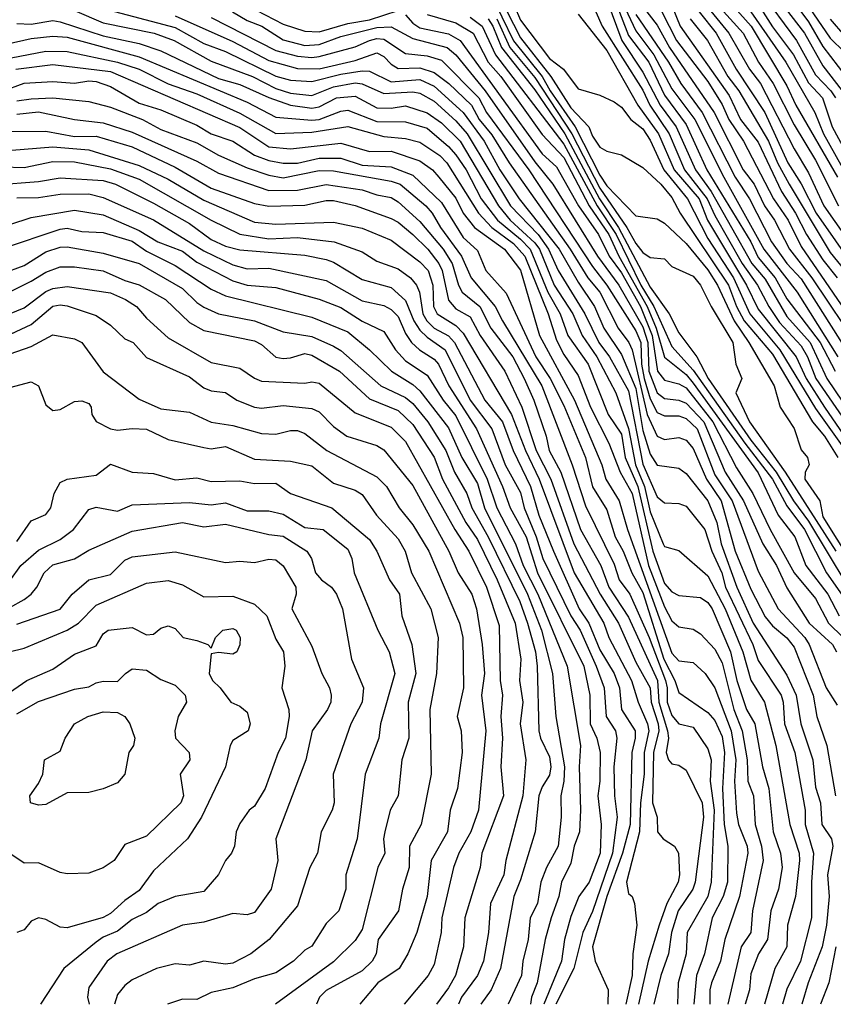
# Model space of a CAD drawing. Header units: metres. Extents: x -51132 to -49532, y -231222 to -229437.
# Tile 19 of 256: x -50827 to -50770, y -231222 to -231153. Entities that reach past the tile are written whole.
import ezdxf

# ---------------------------------------------------------------- set-up
doc = ezdxf.new("R2010")
doc.units = ezdxf.units.M
for name, color, linetype in [('CONTOUR_HALF', 8, 'Continuous'), ('CONTOUR_INDEX', 1, 'Continuous'), ('CONTOUR_INTER', 3, 'Continuous')]:
    doc.layers.add(name, color=color, linetype=linetype)

msp = doc.modelspace()

# ---------------------------------------------------------------- linework, layer by layer
at = {"layer": 'CONTOUR_HALF'}
for points, elevation in [([(-50794.996, -231149.759), (-50792.58, -231154.784), (-50790.576, -231157.259), (-50790.026, -231158.259), (-50788.291, -231160.759), (-50786.58, -231164.116), (-50786.08, -231164.874), (-50784.08, -231166.951), (-50782.58, -231167.168), (-50782.08, -231167.46), (-50780.58, -231168.872), (-50779.08, -231170.707), (-50778.387, -231171.759), (-50777.236, -231174.259), (-50776.213, -231175.759), (-50774.46, -231178.759), (-50774.036, -231180.259), (-50773.08, -231181.728), (-50772.58, -231183.219), (-50772.137, -231183.759), (-50772.034, -231184.259), (-50772.311, -231184.759), (-50772.335, -231185.259), (-50771.289, -231186.759), (-50771.08, -231187.879), (-50766.456, -231195.259)], 37.5), ([(-50793.418, -231150.259), (-50792.08, -231153.361), (-50790.08, -231156.017), (-50789.107, -231156.759), (-50788.08, -231158.114), (-50786.58, -231158.572), (-50785.58, -231159.023), (-50785.08, -231159.392), (-50784.421, -231160.259), (-50783.58, -231160.895), (-50783.08, -231161.683), (-50782.127, -231163.759), (-50780.493, -231165.759), (-50779.08, -231168.525), (-50777.29, -231171.259), (-50776.141, -231173.759), (-50774.06, -231176.259), (-50771.58, -231180.346), (-50769.505, -231183.259)], 36.5), ([(-50777.08, -231149.861), (-50774.58, -231153.821), (-50773.106, -231155.759), (-50772.08, -231157.695), (-50771.104, -231158.759), (-50770.427, -231160.759), (-50768.818, -231163.759)], 28.5), ([(-50775.036, -231150.759), (-50772.348, -231154.259), (-50771.08, -231156.518), (-50769.738, -231158.259)], 27.5), ([(-50773.189, -231150.759), (-50770.58, -231154.593), (-50769.58, -231155.583)], 26.5), ([(-50785.592, -231151.759), (-50784.58, -231154.404), (-50783.179, -231156.259), (-50782.08, -231158.564), (-50780.58, -231160.601), (-50779.13, -231163.759), (-50776.092, -231168.759), (-50775.58, -231169.839), (-50774.401, -231171.259), (-50773.58, -231172.712), (-50771.273, -231175.759), (-50770.227, -231177.759)], 34.5), ([(-50777.849, -231151.759), (-50776.049, -231153.759), (-50773.58, -231157.919), (-50772.949, -231159.259), (-50770.071, -231164.259)], 29.5), ([(-50779.08, -231152.459), (-50777.615, -231154.259), (-50776.166, -231156.759), (-50775.419, -231157.759), (-50773.08, -231162.296), (-50772.08, -231163.957), (-50771.003, -231166.259), (-50766.58, -231172.551)], 30.5), ([(-50823.08, -231152.681), (-50821.08, -231153.535), (-50817.547, -231154.259), (-50816.161, -231154.759), (-50813.58, -231156.205), (-50810.704, -231157.259), (-50809.08, -231158.106), (-50808.08, -231158.431), (-50806.58, -231158.577), (-50805.08, -231157.979), (-50803.58, -231157.701), (-50803.08, -231157.778), (-50801.58, -231158.443), (-50799.58, -231158.333), (-50799.08, -231158.424), (-50798.08, -231158.969), (-50796.58, -231160.35), (-50795.783, -231161.259), (-50792.771, -231166.259), (-50790.859, -231168.259), (-50790.132, -231169.259), (-50789.479, -231170.759), (-50787.626, -231173.759), (-50786.654, -231175.759), (-50785.914, -231176.759), (-50784.58, -231179.115), (-50783.58, -231184.218), (-50782.58, -231186.487), (-50782.08, -231186.896), (-50781.08, -231186.938), (-50780.58, -231187.142), (-50779.269, -231188.759), (-50778.784, -231190.259), (-50778.092, -231191.759), (-50777.85, -231192.759), (-50775.952, -231196.759), (-50775.58, -231197.868), (-50773.963, -231200.259), (-50773.828, -231200.759), (-50773.751, -231202.259), (-50773.015, -231204.259), (-50772.296, -231208.259), (-50772.316, -231209.259), (-50771.717, -231211.259), (-50771.871, -231213.259), (-50771.877, -231215.759), (-50772.641, -231218.759), (-50773.58, -231220.699), (-50773.876, -231221.759)], 42.5), ([(-50816.08, -231153.042), (-50812.08, -231154.844), (-50809.58, -231156.142), (-50807.58, -231156.708), (-50806.08, -231156.735), (-50803.58, -231156.154), (-50802.08, -231155.627), (-50801.58, -231155.882), (-50801.08, -231156.417), (-50800.58, -231156.699), (-50799.08, -231156.664), (-50798.08, -231156.992), (-50797.061, -231157.759), (-50795.482, -231159.259), (-50794.958, -231160.259), (-50794.08, -231161.316), (-50792.869, -231163.259), (-50788.639, -231169.259), (-50787.401, -231171.259), (-50786.58, -231172.264), (-50785.31, -231174.759), (-50784.564, -231175.759), (-50784.331, -231176.259), (-50783.276, -231180.759), (-50782.593, -231182.259), (-50782.08, -231182.496), (-50781.08, -231182.368), (-50780.58, -231182.551), (-50780.08, -231183.119), (-50779.174, -231185.259), (-50778.155, -231186.759), (-50777.182, -231190.259), (-50776.08, -231192.913), (-50775.08, -231194.822), (-50774.58, -231195.441), (-50773.58, -231196.276), (-50773.08, -231196.927), (-50771.754, -231200.259), (-50771.485, -231201.759), (-50770.803, -231203.759), (-50770.209, -231207.259)], 41.5), ([(-50812.106, -231152.759), (-50811.08, -231153.368), (-50810.067, -231153.759), (-50808.58, -231154.721), (-50807.08, -231155.112), (-50806.08, -231155.039), (-50804.58, -231154.481), (-50802.08, -231153.867), (-50801.08, -231153.819), (-50799.58, -231154.625), (-50797.183, -231155.259), (-50796.587, -231155.759), (-50794.542, -231158.259), (-50791.08, -231163.207), (-50789.84, -231164.759), (-50786.738, -231169.759), (-50785.266, -231171.759), (-50783.58, -231174.67), (-50783.239, -231175.759), (-50783.17, -231177.759), (-50782.58, -231179.243), (-50782.08, -231179.651), (-50781.08, -231179.774), (-50780.58, -231179.97), (-50779.353, -231181.259), (-50777.858, -231184.759), (-50776.587, -231186.759), (-50775.242, -231189.759), (-50774.29, -231191.259), (-50773.58, -231192.819), (-50772.02, -231195.259), (-50770.407, -231196.759), (-50770.128, -231197.259)], 40.5), ([(-50798.58, -231152.947), (-50796.58, -231153.541), (-50795.372, -231154.259), (-50794.329, -231156.259), (-50793.462, -231157.259), (-50790.58, -231161.288), (-50789.08, -231162.9), (-50787.318, -231166.259), (-50785.953, -231168.259), (-50785.264, -231169.759), (-50783.288, -231173.259), (-50782.671, -231174.759), (-50782.08, -231176.77), (-50780.58, -231177.982), (-50780.08, -231178.579), (-50775.58, -231184.806), (-50774.191, -231187.759), (-50773.025, -231189.259), (-50772.26, -231191.259), (-50770.742, -231193.259), (-50769.943, -231194.759)], 39.5), ([(-50786.863, -231152.759), (-50786.402, -231153.759), (-50783.58, -231158.222), (-50783.097, -231159.259), (-50781.746, -231161.259), (-50780.702, -231163.759), (-50779.111, -231165.759), (-50778.58, -231166.937), (-50776.674, -231170.259), (-50775.61, -231171.759), (-50774.825, -231173.259), (-50774.08, -231174.354), (-50772.58, -231175.976), (-50772.14, -231176.759), (-50771.566, -231178.259), (-50766.046, -231186.259)], 35.5), ([(-50784.08, -231152.949), (-50781.801, -231156.259), (-50780.95, -231157.759), (-50779.471, -231159.759), (-50777.17, -231164.259), (-50776.17, -231165.759), (-50774.652, -231168.759), (-50773.574, -231170.259), (-50772.58, -231171.334), (-50769.457, -231176.259)], 33.5), ([(-50782.259, -231152.759), (-50781.25, -231154.759), (-50779.08, -231157.61), (-50778.08, -231159.205), (-50777.6, -231160.259), (-50776.593, -231161.759), (-50774.514, -231165.759), (-50773.49, -231167.259), (-50772.58, -231169.081), (-50768.704, -231174.759)], 32.5), ([(-50794.339, -231153.259), (-50794.008, -231153.759), (-50793.396, -231155.259), (-50791.08, -231158.192), (-50789.006, -231161.259), (-50786.594, -231165.759), (-50785.273, -231167.759), (-50783.08, -231171.904), (-50781.75, -231173.759), (-50781.08, -231175.074), (-50779.845, -231176.759), (-50779.056, -231178.259), (-50776.08, -231182.535), (-50774.322, -231184.759), (-50773.113, -231186.759), (-50772.08, -231188.176), (-50768.121, -231194.759)], 38.5), ([(-50780.302, -231153.259), (-50779.097, -231154.759), (-50777.677, -231157.259), (-50776.927, -231158.259), (-50774.854, -231161.759), (-50774.232, -231163.259), (-50773.415, -231164.759), (-50770.58, -231169.492), (-50769.558, -231170.759)], 31.5), ([(-50829.08, -231155.3), (-50826.08, -231154.618), (-50824.58, -231154.454), (-50823.58, -231154.54), (-50818.58, -231155.906), (-50811.08, -231159.046), (-50809.08, -231160.088), (-50806.58, -231160.306), (-50806.08, -231160.258), (-50804.58, -231159.667), (-50804.08, -231159.614), (-50802.08, -231160.388), (-50800.08, -231160.412), (-50798.58, -231160.865), (-50797.08, -231162.138), (-50796.58, -231162.721), (-50795.866, -231163.759), (-50794.814, -231165.759), (-50793.684, -231167.259), (-50792.08, -231168.562), (-50791.427, -231169.259), (-50790.199, -231172.259), (-50789.331, -231173.759), (-50788.801, -231175.259), (-50787.392, -231177.259), (-50785.995, -231180.759), (-50785.08, -231182.118), (-50784.804, -231183.759), (-50783.93, -231185.759), (-50782.884, -231190.259), (-50782.08, -231192.514), (-50781.58, -231193.086), (-50781.08, -231193.335), (-50779.58, -231193.486), (-50779.08, -231193.837), (-50778.775, -231194.259), (-50777.496, -231197.259), (-50777.044, -231199.259), (-50776.392, -231201.259), (-50775.797, -231202.259), (-50775.267, -231205.259), (-50774.841, -231206.759), (-50774.54, -231209.759), (-50774.021, -231211.259), (-50773.915, -231212.259), (-50774.171, -231213.759), (-50774.694, -231215.259), (-50774.916, -231217.259), (-50775.541, -231218.259), (-50776.08, -231219.646), (-50776.165, -231220.759), (-50776.47, -231221.759)], 43.5), ([(-50827.165, -231156.759), (-50824.58, -231156.433), (-50820.58, -231156.908), (-50811.58, -231160.818), (-50809.58, -231162.148), (-50808.08, -231162.296), (-50804.58, -231161.91), (-50802.58, -231162.485), (-50801.08, -231162.46), (-50799.08, -231163.135), (-50798.207, -231163.759), (-50797.77, -231164.259), (-50796.58, -231165.724), (-50796.073, -231166.759), (-50795.291, -231167.759), (-50793.21, -231169.259), (-50792.08, -231170.719), (-50790.757, -231175.259), (-50788.326, -231179.759), (-50786.434, -231184.259), (-50786.158, -231185.259), (-50785.236, -231186.759), (-50784.643, -231188.759), (-50781.58, -231197.345), (-50781.08, -231197.873), (-50780.08, -231198.007), (-50779.254, -231198.759), (-50778.58, -231199.769), (-50777.441, -231202.759), (-50777.136, -231204.759), (-50777.209, -231206.259), (-50777.08, -231208.475), (-50776.934, -231209.259), (-50776.338, -231210.759), (-50776.302, -231211.259), (-50776.872, -231214.259), (-50777.882, -231217.259), (-50778.195, -231218.759), (-50778.82, -231220.259), (-50778.941, -231220.759), (-50778.931, -231221.759)], 44.5), ([(-50827.08, -231158.954), (-50826.08, -231158.821), (-50824.58, -231158.755), (-50822.08, -231159), (-50820.58, -231159.397), (-50818.364, -231160.259), (-50817.08, -231160.952), (-50814.58, -231161.877), (-50813.08, -231162.726), (-50811.08, -231163.611), (-50809.58, -231164.135), (-50808.58, -231164.304), (-50806.08, -231163.802), (-50805.08, -231163.82), (-50801.08, -231164.544), (-50800.44, -231164.759), (-50798.654, -231166.259), (-50798.22, -231166.759), (-50797.647, -231167.759), (-50796.184, -231169.759), (-50795.504, -231171.259), (-50793.841, -231173.259), (-50793.348, -231174.259), (-50790.611, -231178.759), (-50788.491, -231184.259), (-50787.58, -231187.104), (-50785.58, -231191.175), (-50785.237, -231192.259), (-50784.487, -231193.259), (-50783.136, -231196.259), (-50782.018, -231199.259), (-50781.895, -231199.759), (-50781.905, -231200.759), (-50781.58, -231201.678), (-50781.08, -231202.273), (-50780.08, -231202.489), (-50779.08, -231203.995), (-50778.829, -231204.759), (-50778.899, -231206.259), (-50778.631, -231208.259), (-50778.84, -231213.259), (-50779.059, -231214.259), (-50780.498, -231216.759), (-50780.577, -231218.259), (-50781.143, -231220.259), (-50781.178, -231221.759)], 45.5), ([(-50827.58, -231161.094), (-50825.08, -231161.075), (-50823.08, -231161.44), (-50821.58, -231161.42), (-50819.08, -231162.164), (-50816.08, -231163.572), (-50813.58, -231165.02), (-50810.58, -231166.096), (-50809.58, -231166.27), (-50807.08, -231166.21), (-50805.58, -231165.886), (-50805.08, -231165.891), (-50803.58, -231166.238), (-50801.08, -231167.139), (-50800.58, -231167.397), (-50799.58, -231168.247), (-50798.518, -231169.259), (-50797.756, -231170.259), (-50797.522, -231170.759), (-50797.08, -231172.808), (-50796.58, -231173.425), (-50795.58, -231173.979), (-50794.891, -231175.259), (-50793.172, -231177.759), (-50791.998, -231180.259), (-50791.004, -231183.259), (-50789.969, -231185.259), (-50788.375, -231189.759), (-50786.546, -231193.259), (-50785.285, -231195.259), (-50784.08, -231197.971), (-50783.077, -231199.759), (-50783.006, -231200.759), (-50782.525, -231202.259), (-50782.48, -231202.759), (-50782.857, -231204.259), (-50782.922, -231207.759), (-50782.595, -231208.759), (-50782.574, -231209.759), (-50782.181, -231210.259), (-50781.395, -231210.759), (-50781.107, -231211.259), (-50781.03, -231212.759), (-50781.139, -231213.259), (-50781.929, -231214.759), (-50782.446, -231216.259), (-50783.222, -231218.759), (-50783.893, -231221.759)], 46.5), ([(-50828.08, -231163.547), (-50826.58, -231163.59), (-50824.58, -231163.175), (-50823.08, -231163.188), (-50820.58, -231163.693), (-50818.58, -231164.394), (-50813.58, -231167.248), (-50811.58, -231168.236), (-50809.58, -231168.547), (-50807.58, -231168.454), (-50805.034, -231168.759), (-50803.08, -231169.462), (-50802.08, -231170.109), (-50800.58, -231170.629), (-50799.742, -231171.259), (-50799.316, -231171.759), (-50799.114, -231172.259), (-50798.874, -231173.759), (-50798.606, -231174.259), (-50798.08, -231174.758), (-50797.08, -231175.299), (-50796.684, -231175.759), (-50794.555, -231179.759), (-50793.336, -231181.259), (-50792.595, -231183.259), (-50791.396, -231185.759), (-50790.819, -231187.759), (-50789.803, -231190.259), (-50788.01, -231194.259), (-50787.344, -231195.259), (-50786.58, -231197.122), (-50785.58, -231198.76), (-50785.206, -231199.759), (-50785.068, -231201.259), (-50784.123, -231202.759), (-50784.112, -231203.259), (-50784.362, -231204.259), (-50784.474, -231209.259), (-50785.006, -231211.259), (-50786.098, -231214.259), (-50787.083, -231217.759), (-50786.891, -231218.759), (-50786, -231220.759), (-50786.026, -231221.759)], 47.5), ([(-50827.08, -231165.693), (-50825.58, -231165.665), (-50824.08, -231165.454), (-50822.08, -231165.421), (-50821.08, -231165.672), (-50817.58, -231167.22), (-50814.08, -231169.387), (-50812.08, -231170.356), (-50811.08, -231170.637), (-50809.58, -231170.586), (-50805.58, -231171.443), (-50803.08, -231172.851), (-50801.58, -231173.192), (-50801.08, -231173.457), (-50800.58, -231173.957), (-50800.08, -231175.127), (-50799.654, -231175.759), (-50799.115, -231176.259), (-50798.08, -231176.914), (-50797.796, -231177.259), (-50797.074, -231178.759), (-50795.155, -231181.759), (-50793.349, -231185.759), (-50792.796, -231187.259), (-50791.701, -231189.259), (-50790.91, -231191.759), (-50787.681, -231198.259), (-50787.27, -231200.259), (-50787.24, -231202.259), (-50786.777, -231203.259), (-50786.558, -231204.259), (-50786.572, -231206.259), (-50786.707, -231207.259), (-50786.478, -231209.259), (-50786.559, -231211.259), (-50787.316, -231213.259), (-50788.042, -231214.259), (-50788.58, -231215.655), (-50789.038, -231217.259), (-50789.245, -231218.759), (-50790.461, -231221.759)], 48.5), ([(-50828.08, -231169.227), (-50824.08, -231167.869), (-50823.58, -231167.81), (-50822.58, -231168.033), (-50821.08, -231168.107), (-50819.08, -231168.719), (-50818.08, -231169.402), (-50816.08, -231170.394), (-50813.58, -231172.043), (-50812.58, -231172.522), (-50806.58, -231174), (-50804.08, -231175.01), (-50802.571, -231176.259), (-50801.056, -231177.759), (-50799.58, -231178.677), (-50799.08, -231179.125), (-50797.08, -231181.695), (-50796.155, -231183.759), (-50795.08, -231185.547), (-50794.584, -231187.259), (-50791.6, -231193.259), (-50790.618, -231195.759), (-50789.86, -231198.759), (-50789.634, -231201.759), (-50789.029, -231205.259), (-50789.074, -231206.259), (-50789.294, -231207.259), (-50789.26, -231208.759), (-50789.464, -231210.759), (-50790.287, -231212.259), (-50790.685, -231213.259), (-50790.915, -231214.759), (-50791.407, -231215.759), (-50791.552, -231217.259), (-50791.917, -231218.759), (-50792.023, -231219.759), (-50792.936, -231221.759)], 49.5), ([(-50828.08, -231172.488), (-50826.08, -231171.503), (-50825.08, -231170.864), (-50824.08, -231170.492), (-50823.08, -231170.507), (-50821.08, -231170.77), (-50819.58, -231171.448), (-50818.58, -231171.744), (-50816.755, -231172.759), (-50815.08, -231174.357), (-50814.08, -231174.927), (-50810.58, -231175.645), (-50810.08, -231175.896), (-50809.08, -231176.772), (-50808.58, -231176.877), (-50808.08, -231176.815), (-50807.08, -231176.518), (-50806.58, -231176.646), (-50804.655, -231177.759), (-50802.58, -231179.673), (-50800.58, -231180.472), (-50799.58, -231181.458), (-50798.08, -231183.722), (-50797.497, -231185.259), (-50795.885, -231188.259), (-50795.08, -231189.461), (-50793.704, -231192.259), (-50792.452, -231195.259), (-50792.057, -231197.759), (-50792.156, -231199.259), (-50791.928, -231200.759), (-50792.121, -231202.259), (-50791.717, -231204.759), (-50791.929, -231207.259), (-50793.112, -231211.759), (-50793.239, -231212.759), (-50794.175, -231214.759), (-50794.318, -231216.759), (-50794.653, -231218.759), (-50795.08, -231219.767), (-50796.176, -231221.259), (-50796.404, -231221.759)], 50.5), ([(-50828.58, -231175.658), (-50826.08, -231174.505), (-50824.58, -231173.233), (-50824.08, -231173.136), (-50823.58, -231173.208), (-50821.58, -231173.869), (-50820.58, -231174.546), (-50819.58, -231175.51), (-50819.009, -231175.759), (-50818.08, -231176.802), (-50815.08, -231178.142), (-50814.08, -231178.896), (-50813.58, -231179.111), (-50812.58, -231179.221), (-50811.8, -231179.759), (-50810.58, -231180.257), (-50810.08, -231180.318), (-50808.58, -231180.145), (-50806.58, -231180.346), (-50806.08, -231180.571), (-50805.08, -231181.605), (-50804.165, -231182.259), (-50802.08, -231182.915), (-50801.58, -231183.228), (-50799.58, -231185.688), (-50797.063, -231190.259), (-50796.427, -231191.759), (-50795.475, -231193.259), (-50795.154, -231194.259), (-50794.756, -231196.759), (-50794.587, -231198.759), (-50794.792, -231200.259), (-50794.501, -231202.759), (-50795.015, -231208.259), (-50795.538, -231209.759), (-50796.368, -231211.259), (-50796.735, -231212.259), (-50797.553, -231215.759), (-50797.603, -231216.759), (-50798.08, -231218.995), (-50798.504, -231219.759), (-50800.177, -231221.759)], 51.5), ([(-50827.58, -231178.877), (-50826.08, -231178.483), (-50825.586, -231178.759), (-50825.08, -231180.08), (-50824.58, -231180.478), (-50824.08, -231180.421), (-50823.08, -231179.863), (-50822.58, -231179.813), (-50822.08, -231180.003), (-50821.918, -231180.259), (-50821.879, -231180.759), (-50821.58, -231181.252), (-50820.58, -231181.752), (-50820.08, -231181.86), (-50819.08, -231181.731), (-50818.08, -231181.789), (-50816.58, -231182.496), (-50814.08, -231183.064), (-50813.58, -231183.149), (-50812.58, -231182.993), (-50810.58, -231183.865), (-50808.08, -231184.013), (-50806.58, -231184.333), (-50805.08, -231185.537), (-50803.58, -231186.013), (-50803.08, -231186.331), (-50802.102, -231187.759), (-50800.58, -231189.414), (-50800.108, -231190.259), (-50799.671, -231191.759), (-50798.313, -231194.259), (-50797.818, -231196.259), (-50797.927, -231198.759), (-50798.376, -231201.259), (-50798.294, -231205.759), (-50798.983, -231209.259), (-50799.81, -231210.759), (-50799.819, -231212.259), (-50800.29, -231213.759), (-50800.559, -231215.259), (-50801.968, -231217.259), (-50802.124, -231218.259), (-50802.383, -231218.759), (-50803.08, -231219.442), (-50805.58, -231220.801), (-50806.045, -231221.259), (-50806.273, -231221.759)], 52.5), ([(-50827.58, -231192.324), (-50826.818, -231191.259), (-50825.58, -231190.189), (-50824.08, -231189.443), (-50823.145, -231188.759), (-50822.08, -231187.364), (-50821.58, -231187.202), (-50820.08, -231187.487), (-50819.08, -231187.05), (-50815.08, -231186.877), (-50813.58, -231187.033), (-50812.58, -231186.896), (-50811.08, -231187.455), (-50809.58, -231187.453), (-50808.58, -231187.681), (-50807.08, -231188.611), (-50805.798, -231188.759), (-50804.08, -231190.131), (-50803.809, -231190.759), (-50803.655, -231191.759), (-50802.008, -231195.759), (-50801.221, -231197.259), (-50800.827, -231198.759), (-50801.819, -231202.259), (-50801.929, -231203.259), (-50802.877, -231205.759), (-50803.426, -231210.259), (-50804.226, -231212.759), (-50804.229, -231213.759), (-50804.718, -231215.259), (-50805.58, -231216.148), (-50806.58, -231217.726), (-50807.08, -231217.991), (-50807.868, -231218.759), (-50809.08, -231219.574), (-50810.58, -231219.994), (-50812.08, -231220.621), (-50813.58, -231220.929), (-50814.58, -231221.418), (-50815.58, -231221.408), (-50816.612, -231221.759)], 53.5), ([(-50827.08, -231195.337), (-50824.08, -231194.29), (-50823.249, -231193.259), (-50822.08, -231192.26), (-50820.58, -231191.876), (-50819.58, -231190.887), (-50819.08, -231190.647), (-50816.08, -231190.311), (-50812.58, -231191.052), (-50811.58, -231190.954), (-50810.58, -231191.039), (-50809.58, -231190.827), (-50809.08, -231190.86), (-50808.58, -231191.275), (-50807.706, -231192.759), (-50807.676, -231193.259), (-50807.969, -231194.259), (-50806.58, -231196.868), (-50805.886, -231198.759), (-50805.348, -231199.759), (-50805.242, -231200.259), (-50805.271, -231200.759), (-50805.493, -231201.259), (-50806.563, -231202.759), (-50807.005, -231204.759), (-50809.078, -231210.259), (-50808.953, -231211.759), (-50809.415, -231213.759), (-50810.58, -231215.369), (-50811.08, -231215.542), (-50812.08, -231215.45), (-50814.08, -231216.045), (-50815.58, -231216.251), (-50820.138, -231218.259), (-50820.816, -231218.759), (-50822.08, -231220.591), (-50822.165, -231221.259), (-50822.063, -231221.759)], 54.5), ([(-50820.732, -231195.759), (-50819.08, -231195.565), (-50818.08, -231196.087), (-50817.58, -231196.019), (-50817.08, -231195.61), (-50816.58, -231195.456), (-50816.08, -231195.644), (-50815.528, -231196.259), (-50814.58, -231196.463), (-50813.822, -231196.759), (-50813.58, -231197.003), (-50813.281, -231196.259), (-50812.776, -231195.759), (-50812.08, -231195.626), (-50811.842, -231195.759), (-50811.563, -231196.259), (-50811.58, -231196.78), (-50811.797, -231197.259), (-50812.08, -231197.422), (-50813.08, -231197.314), (-50813.58, -231197.404), (-50813.717, -231198.759), (-50813.493, -231199.259), (-50812.947, -231199.759), (-50812.219, -231200.759), (-50811.58, -231201.029), (-50811.08, -231201.443), (-50810.877, -231202.259), (-50811.006, -231202.759), (-50812.08, -231203.417), (-50812.263, -231203.759), (-50812.596, -231205.259), (-50814.262, -231208.759), (-50815.232, -231210.259), (-50817.58, -231212.482), (-50818.58, -231213.837), (-50819.58, -231214.532), (-50820.58, -231215.456), (-50821.08, -231215.717), (-50823.58, -231216.445), (-50824.08, -231216.402), (-50825.08, -231215.867), (-50825.58, -231215.737), (-50826.08, -231215.983), (-50826.58, -231216.579), (-50827.08, -231216.759)], 55.5), ([(-50830.017, -231201.759), (-50826.387, -231199.259), (-50824.58, -231198.452), (-50823.08, -231197.424), (-50821.58, -231196.849), (-50821.08, -231196.013), (-50820.732, -231195.759)], 55.5), ([(-50822.163, -231201.759), (-50821.08, -231201.424), (-50820.08, -231201.484), (-50819.58, -231201.751), (-50819.23, -231202.259), (-50818.881, -231203.259), (-50818.985, -231203.759), (-50819.302, -231204.259), (-50819.58, -231205.773), (-50820.08, -231206.36), (-50821.08, -231206.774), (-50822.08, -231207.025), (-50823.58, -231207.059), (-50825.08, -231207.871), (-50825.58, -231207.927), (-50826.147, -231207.759), (-50826.192, -231207.259), (-50825.58, -231206.42), (-50825.28, -231205.759), (-50825.161, -231204.759), (-50824.08, -231204.16), (-50823.735, -231203.259), (-50823.08, -231202.273), (-50822.163, -231201.759)], 56.5), ([(-50770.175, -231217.759), (-50770.657, -231220.259), (-50771.25, -231221.759)], 41.5)]:
    msp.add_lwpolyline(points, dxfattribs=dict(at, elevation=elevation))
at = {"layer": 'CONTOUR_INDEX'}
for points, elevation in [([(-50811.08, -231152.324), (-50808.58, -231153.619), (-50807.08, -231154.117), (-50806.08, -231154.158), (-50804.08, -231153.575), (-50802.58, -231153.324), (-50800.58, -231152.689)], 40), ([(-50786.08, -231151.968), (-50785.051, -231154.759), (-50783.58, -231156.961), (-50782.385, -231159.259), (-50781.27, -231160.759), (-50779.933, -231163.759), (-50778.839, -231165.259), (-50776.01, -231170.259), (-50775.08, -231171.343), (-50773.58, -231173.943), (-50771.954, -231175.759), (-50770.807, -231178.259), (-50768.08, -231182.26)], 35), ([(-50778.413, -231152.259), (-50776.617, -231154.259), (-50775.557, -231156.259), (-50774.531, -231157.759), (-50773.08, -231160.618), (-50771.58, -231163.083), (-50769.986, -231166.259)], 30), ([(-50800.08, -231152.973), (-50799.58, -231153.556), (-50799.08, -231153.877), (-50797.08, -231154.292), (-50796.28, -231154.759), (-50790.58, -231162.643), (-50789.58, -231163.542), (-50788.052, -231166.259), (-50786.657, -231168.259), (-50785.928, -231169.759), (-50785.08, -231170.907), (-50783.745, -231173.259), (-50782.928, -231175.259), (-50782.562, -231177.759), (-50782.08, -231178.366), (-50781.08, -231178.629), (-50780.58, -231178.916), (-50778.714, -231181.259), (-50777.08, -231184.466), (-50775.94, -231186.259), (-50774.746, -231188.759), (-50773.063, -231191.759), (-50771.58, -231193.556), (-50770.684, -231195.259), (-50769.67, -231196.259)], 40), ([(-50828.08, -231158.287), (-50826.58, -231157.72), (-50824.58, -231157.621), (-50823.08, -231157.727), (-50822.08, -231157.557), (-50821.58, -231157.613), (-50820.58, -231157.957), (-50818.58, -231159.128), (-50817.08, -231159.586), (-50814.58, -231160.637), (-50813.58, -231161.244), (-50812.08, -231161.772), (-50810.58, -231162.73), (-50809.58, -231163.109), (-50808.58, -231163.292), (-50807.58, -231163.294), (-50806.08, -231162.944), (-50804.58, -231162.947), (-50803.08, -231163.427), (-50801.08, -231163.543), (-50799.58, -231164.132), (-50797.58, -231166.028), (-50796.08, -231168.456), (-50795.08, -231169.369), (-50794.505, -231170.759), (-50793.08, -231172.337), (-50791.027, -231176.759), (-50790.015, -231178.259), (-50789.08, -231180.125), (-50787.562, -231183.759), (-50787.08, -231185.778), (-50786.08, -231187.384), (-50785.52, -231189.259), (-50784.963, -231190.259), (-50784.357, -231191.759), (-50783.58, -231193.125), (-50782.12, -231197.759), (-50781.357, -231199.259), (-50781.08, -231200.092), (-50779.08, -231201.478), (-50778.58, -231202.032), (-50778.08, -231203.142), (-50777.917, -231204.259), (-50778.043, -231206.759), (-50777.932, -231209.259), (-50777.677, -231210.759), (-50777.702, -231213.259), (-50778.004, -231214.259), (-50778.766, -231215.759), (-50779.305, -231218.259), (-50779.848, -231219.759), (-50780.048, -231221.759)], 45), ([(-50828.08, -231170.956), (-50826.58, -231170.41), (-50825.08, -231169.449), (-50824.08, -231169.131), (-50823.58, -231169.11), (-50821.08, -231169.537), (-50818.58, -231170.272), (-50815.58, -231171.998), (-50814.58, -231172.984), (-50814.08, -231173.304), (-50813.08, -231173.758), (-50810.58, -231174.253), (-50808.58, -231175.016), (-50806.58, -231175.342), (-50805.08, -231176.002), (-50804.58, -231176.304), (-50801.783, -231178.759), (-50800.08, -231179.589), (-50799.58, -231179.995), (-50798.534, -231181.259), (-50797.286, -231183.259), (-50796.682, -231184.759), (-50795.814, -231186.259), (-50795.466, -231187.259), (-50794.339, -231189.259), (-50792.137, -231193.759), (-50791.601, -231195.259), (-50791.056, -231197.259), (-50790.919, -231198.259), (-50790.808, -231202.759), (-50790.707, -231203.259), (-50790.08, -231204.548), (-50789.983, -231205.259), (-50790.08, -231205.825), (-50790.58, -231206.631), (-50790.803, -231207.259), (-50791.075, -231209.759), (-50792.08, -231213.108), (-50792.551, -231214.259), (-50793.488, -231219.259), (-50794.131, -231220.759), (-50794.849, -231221.759)], 50), ([(-50827.623, -231197.259), (-50826.58, -231197.005), (-50823.58, -231195.755), (-50822.808, -231195.259), (-50821.58, -231194.004), (-50818.08, -231192.494), (-50816.58, -231192.297), (-50815.58, -231192.603), (-50814.08, -231193.43), (-50812.08, -231193.399), (-50810.58, -231193.953), (-50809.723, -231194.759), (-50809.08, -231196.385), (-50808.565, -231197.259), (-50808.461, -231198.259), (-50808.663, -231199.759), (-50808.189, -231201.259), (-50808.172, -231201.759), (-50808.428, -231203.259), (-50808.916, -231204.259), (-50809.83, -231206.759), (-50810.58, -231207.996), (-50810.939, -231208.259), (-50811.58, -231209.188), (-50811.835, -231209.759), (-50811.963, -231210.759), (-50812.174, -231211.259), (-50812.578, -231211.759), (-50813.08, -231212.747), (-50814.08, -231213.915), (-50816.08, -231214.266), (-50817.272, -231214.759), (-50818.08, -231215.37), (-50819.08, -231215.869), (-50820.08, -231216.672), (-50821.08, -231217.092), (-50821.58, -231217.449), (-50823.816, -231219.259), (-50825.43, -231221.759)], 55)]:
    msp.add_lwpolyline(points, dxfattribs=dict(at, elevation=elevation))
at = {"layer": 'CONTOUR_INTER'}
for points, elevation in [([(-50778.51, -231149.259), (-50773.655, -231156.259), (-50771.646, -231159.759), (-50771.027, -231161.259), (-50768.505, -231165.759)], 29), ([(-50774.429, -231150.259), (-50772.08, -231153.474), (-50771.08, -231155.172), (-50769.492, -231157.259)], 27), ([(-50793.528, -231151.759), (-50792.08, -231154.577), (-50789.989, -231157.259), (-50788.58, -231159.45), (-50787.337, -231160.759), (-50787.08, -231161.413), (-50786.58, -231162.167), (-50786.08, -231162.452), (-50785.08, -231162.722), (-50783.58, -231163.584), (-50782.342, -231164.759), (-50781.58, -231165.672), (-50780.982, -231166.759), (-50777.631, -231171.759), (-50777.069, -231173.259), (-50776.539, -231174.259), (-50774.58, -231176.569), (-50771.791, -231181.259), (-50770.966, -231182.259), (-50770.03, -231183.759)], 37), ([(-50785.396, -231151.259), (-50784.08, -231154.097), (-50782.814, -231155.759), (-50781.58, -231158.116), (-50779.977, -231160.259), (-50777.966, -231164.259), (-50775.187, -231169.259), (-50772.862, -231172.259), (-50770.047, -231176.759)], 34), ([(-50781.792, -231151.759), (-50781.003, -231153.759), (-50777.58, -231158.58), (-50776.789, -231160.259), (-50775.58, -231161.834), (-50773.959, -231165.259), (-50772.984, -231166.759), (-50772.218, -231168.259), (-50771.08, -231169.998), (-50770.08, -231171.259)], 32), ([(-50775.476, -231151.259), (-50772.906, -231154.759), (-50771.58, -231157.15), (-50770.516, -231158.259), (-50770.209, -231158.759)], 28), ([(-50783.714, -231152.259), (-50782.58, -231153.695), (-50781.732, -231155.259), (-50778.622, -231159.759), (-50776.618, -231163.759), (-50775.845, -231164.759), (-50775.142, -231166.259), (-50774.445, -231167.259), (-50773.392, -231169.259), (-50771.842, -231171.259), (-50768.496, -231176.259)], 33), ([(-50821.08, -231152.531), (-50816.08, -231153.864), (-50814.08, -231154.967), (-50812.58, -231155.531), (-50809.08, -231157.232), (-50808.08, -231157.531), (-50806.58, -231157.617), (-50804.58, -231157.109), (-50803.08, -231156.882), (-50802.58, -231156.903), (-50801.08, -231157.641), (-50799.08, -231157.473), (-50798.08, -231157.928), (-50796.062, -231159.759), (-50794.614, -231161.759), (-50793.516, -231163.759), (-50792.176, -231165.759), (-50789.408, -231169.259), (-50788.08, -231171.567), (-50786.942, -231173.259), (-50786.303, -231174.759), (-50785.08, -231176.591), (-50784.08, -231178.96), (-50783.58, -231181.864), (-50783.08, -231183.51), (-50782.58, -231184.276), (-50781.08, -231184.499), (-50780.58, -231184.873), (-50779.079, -231186.759), (-50778.451, -231188.259), (-50778.142, -231189.759), (-50777.058, -231192.759), (-50775.915, -231195.259), (-50773.58, -231198.877), (-50772.94, -231200.259), (-50772.606, -231202.259), (-50771.766, -231204.759), (-50771.58, -231206.674), (-50771.232, -231207.759), (-50771.146, -231209.259), (-50770.474, -231210.259), (-50770.376, -231210.759), (-50770.76, -231212.759), (-50770.644, -231214.259), (-50770.819, -231216.259), (-50771.13, -231217.759), (-50772.102, -231220.259), (-50772.537, -231221.759)], 42), ([(-50813.58, -231153.159), (-50809.08, -231155.463), (-50807.58, -231155.854), (-50806.58, -231155.953), (-50806.08, -231155.874), (-50803.58, -231155.205), (-50802.58, -231154.752), (-50802.08, -231154.623), (-50801.58, -231154.67), (-50800.08, -231155.675), (-50798.58, -231155.829), (-50797.58, -231156.139), (-50794.971, -231158.759), (-50794.449, -231159.759), (-50791.505, -231163.759), (-50787.08, -231170.468), (-50786.08, -231171.771), (-50784.08, -231174.956), (-50783.722, -231175.759), (-50783.676, -231177.259), (-50783.484, -231178.259), (-50783.08, -231179.664), (-50782.58, -231180.614), (-50782.08, -231180.863), (-50781.08, -231180.86), (-50780.58, -231181.03), (-50779.815, -231181.759), (-50778.58, -231184.944), (-50777.371, -231186.759), (-50775.58, -231191.661), (-50774.176, -231194.259), (-50772.329, -231196.259), (-50772.026, -231196.759), (-50770.847, -231199.759), (-50770.08, -231200.957)], 41), ([(-50795.58, -231153.137), (-50794.749, -231153.759), (-50793.822, -231155.759), (-50789.08, -231161.963), (-50786.764, -231166.259), (-50785.448, -231168.259), (-50783.733, -231171.759), (-50782.817, -231173.259), (-50781.58, -231176.029), (-50780.08, -231177.682), (-50776.49, -231182.759), (-50774.567, -231185.259), (-50773.58, -231187.114), (-50772.344, -231188.759), (-50770.817, -231191.759), (-50769.58, -231193.548)], 39), ([(-50788.08, -231152.936), (-50786.08, -231155.453), (-50783.924, -231159.259), (-50782.49, -231161.259), (-50781.406, -231163.759), (-50779.683, -231165.759), (-50779.097, -231167.259), (-50776.378, -231171.759), (-50775.58, -231173.429), (-50772.934, -231176.759), (-50772.23, -231178.259), (-50770.966, -231180.259), (-50766.485, -231186.759)], 36), ([(-50779.676, -231152.759), (-50778.49, -231154.259), (-50777.097, -231156.759), (-50775.101, -231159.759), (-50773.504, -231163.259), (-50772.58, -231164.722), (-50771.542, -231166.759), (-50767.361, -231172.759)], 31), ([(-50827.08, -231153.574), (-50826.08, -231153.622), (-50824.58, -231153.374), (-50824.08, -231153.459), (-50821.08, -231154.435), (-50818.58, -231154.983), (-50817.08, -231155.49), (-50813.08, -231157.399), (-50811.58, -231157.831), (-50809.58, -231158.733), (-50808.08, -231159.247), (-50806.58, -231159.478), (-50806.08, -231159.379), (-50804.868, -231158.759), (-50803.58, -231158.623), (-50802.08, -231159.437), (-50801.08, -231159.456), (-50800.08, -231159.31), (-50798.58, -231159.784), (-50797.58, -231160.479), (-50796.287, -231161.759), (-50793.609, -231166.259), (-50792.809, -231167.259), (-50791.08, -231168.821), (-50790.775, -231169.259), (-50789.75, -231171.759), (-50788.458, -231173.759), (-50787.8, -231175.259), (-50786.784, -231176.759), (-50785.464, -231179.259), (-50784.58, -231181.728), (-50784.106, -231184.259), (-50783.471, -231185.759), (-50783.08, -231187.517), (-50782.171, -231189.759), (-50782.08, -231189.926), (-50781.08, -231190.225), (-50779.08, -231191.97), (-50777.855, -231194.259), (-50776.632, -231197.259), (-50776.08, -231199.22), (-50775.143, -231200.759), (-50774.351, -231203.759), (-50773.366, -231209.259), (-50772.715, -231211.259), (-50772.702, -231211.759), (-50772.976, -231214.259), (-50773.539, -231216.259), (-50773.58, -231217.759), (-50774.407, -231219.259), (-50775.138, -231221.759)], 43), ([(-50793.734, -231153.259), (-50792.82, -231155.259), (-50791.08, -231157.339), (-50788.514, -231161.259), (-50786.58, -231165.039), (-50784.71, -231167.759), (-50784.08, -231168.878), (-50783.58, -231169.493), (-50783.08, -231169.841), (-50782.08, -231169.935), (-50781.58, -231170.479), (-50780.08, -231171.139), (-50779.591, -231171.759), (-50778.837, -231173.259), (-50777.33, -231175.759), (-50777.115, -231177.259), (-50776.712, -231178.259), (-50777.115, -231179.259), (-50776.169, -231181.259), (-50773.708, -231184.759), (-50770.187, -231190.259)], 38), ([(-50770.58, -231153.274), (-50768.58, -231155.601)], 26), ([(-50828.08, -231156.089), (-50825.08, -231155.507), (-50823.58, -231155.521), (-50820.08, -231156.264), (-50818.58, -231156.753), (-50816.58, -231157.776), (-50814.58, -231158.464), (-50811.58, -231159.809), (-50809.08, -231161.231), (-50806.58, -231161.145), (-50804.08, -231160.736), (-50801.58, -231161.428), (-50800.08, -231161.569), (-50799.08, -231161.84), (-50797.699, -231162.759), (-50797.209, -231163.259), (-50795.014, -231166.759), (-50794.08, -231167.759), (-50792.58, -231168.868), (-50791.793, -231169.759), (-50790.175, -231173.759), (-50789.58, -231175.591), (-50789.08, -231176.599), (-50788.08, -231178.044), (-50787.224, -231180.259), (-50785.939, -231182.759), (-50785.166, -231184.759), (-50784.333, -231186.259), (-50783.182, -231191.259), (-50782.08, -231194.139), (-50781.58, -231195.094), (-50781.08, -231195.51), (-50780.08, -231195.675), (-50779.58, -231196.001), (-50778.58, -231197.08), (-50778.08, -231198.017), (-50777.257, -231201.259), (-50776.673, -231202.759), (-50776.336, -231204.759), (-50776.282, -231206.259), (-50775.892, -231207.259), (-50775.773, -231209.259), (-50775.342, -231210.759), (-50775.227, -231211.759), (-50775.976, -231215.259), (-50776.075, -231216.759), (-50776.746, -231217.759), (-50777.691, -231221.759)], 44), ([(-50827.08, -231159.895), (-50825.58, -231159.717), (-50823.08, -231160.263), (-50821.08, -231160.49), (-50819.08, -231161.135), (-50814.58, -231163.153), (-50813.08, -231163.989), (-50809.58, -231165.201), (-50807.58, -231165.171), (-50805.58, -231164.767), (-50803.08, -231165.14), (-50802.08, -231165.489), (-50801.08, -231165.666), (-50800.58, -231165.974), (-50799.08, -231167.337), (-50797.459, -231169.259), (-50796.833, -231170.259), (-50796.399, -231171.759), (-50796.13, -231172.259), (-50794.904, -231173.259), (-50794.145, -231174.759), (-50792.621, -231176.759), (-50791.827, -231178.259), (-50791.155, -231179.759), (-50790.299, -231182.259), (-50790.089, -231183.259), (-50789.287, -231184.759), (-50787.918, -231188.759), (-50786.505, -231191.259), (-50785.958, -231192.759), (-50784.58, -231194.857), (-50782.566, -231199.259), (-50782.465, -231200.759), (-50781.863, -231202.759), (-50781.8, -231203.259), (-50781.965, -231204.259), (-50781.809, -231204.759), (-50781.58, -231205.042), (-50781.08, -231205.143), (-50780.58, -231205.477), (-50779.453, -231207.759), (-50779.377, -231208.759), (-50779.957, -231213.259), (-50780.117, -231213.759), (-50781.136, -231215.259), (-50781.586, -231216.759), (-50781.798, -231218.259), (-50782.347, -231219.759), (-50782.811, -231221.759)], 46), ([(-50828.58, -231162.487), (-50824.58, -231162.163), (-50822.08, -231162.36), (-50818.58, -231163.446), (-50816.58, -231164.402), (-50814.08, -231165.868), (-50810.58, -231167.385), (-50809.08, -231167.538), (-50805.08, -231167.399), (-50803.08, -231167.816), (-50801.08, -231168.641), (-50799.08, -231170.153), (-50798.502, -231170.759), (-50798.188, -231171.759), (-50798.124, -231173.259), (-50797.876, -231173.759), (-50796.58, -231174.58), (-50796.08, -231175.116), (-50792.716, -231180.759), (-50791.745, -231183.259), (-50790.792, -231185.259), (-50788.352, -231191.759), (-50786.298, -231195.259), (-50785.946, -231196.259), (-50784.371, -231199.259), (-50783.915, -231200.759), (-50783.262, -231202.259), (-50783.173, -231202.759), (-50783.493, -231204.259), (-50783.492, -231205.759), (-50783.754, -231207.759), (-50783.825, -231209.759), (-50784.713, -231213.259), (-50784.58, -231214.048), (-50784.33, -231214.259), (-50784.16, -231214.759), (-50784, -231216.259), (-50784.273, -231218.259), (-50784.332, -231219.759), (-50784.779, -231221.759)], 47), ([(-50828.58, -231164.807), (-50825.58, -231164.555), (-50824.08, -231164.308), (-50821.08, -231164.494), (-50820.236, -231164.759), (-50817.58, -231166.059), (-50815.08, -231167.473), (-50813.58, -231168.595), (-50812.58, -231169.061), (-50811.58, -231169.315), (-50807.08, -231169.682), (-50805.58, -231169.996), (-50805.08, -231170.16), (-50803.08, -231171.379), (-50801.08, -231171.925), (-50800.08, -231172.833), (-50799.501, -231174.259), (-50799.08, -231174.892), (-50798.58, -231175.391), (-50797.32, -231176.259), (-50795.58, -231179.759), (-50794.082, -231181.759), (-50793.143, -231184.259), (-50792.08, -231186.171), (-50791.825, -231187.259), (-50790.994, -231189.259), (-50790.524, -231190.759), (-50788.586, -231194.759), (-50787.95, -231195.759), (-50786.822, -231198.259), (-50786.278, -231199.759), (-50786.137, -231201.759), (-50785.476, -231202.759), (-50785.395, -231203.259), (-50785.593, -231205.259), (-50785.559, -231207.259), (-50785.379, -231208.759), (-50785.683, -231211.259), (-50787.08, -231215.297), (-50787.747, -231216.759), (-50788.38, -231219.259), (-50789.622, -231221.759)], 48), ([(-50827.58, -231167.544), (-50826.08, -231167.078), (-50823.08, -231166.561), (-50821.08, -231166.886), (-50818.58, -231167.971), (-50817.277, -231168.759), (-50815.58, -231169.401), (-50814.58, -231170.16), (-50812.08, -231171.477), (-50811.08, -231171.77), (-50809.08, -231171.94), (-50806.08, -231172.751), (-50804.58, -231173.326), (-50803.08, -231174.276), (-50801.58, -231174.988), (-50800.766, -231176.259), (-50800.08, -231177.021), (-50798.58, -231178.029), (-50797.47, -231179.759), (-50796.58, -231180.863), (-50794.406, -231185.259), (-50793.728, -231187.259), (-50792.425, -231189.759), (-50791.893, -231191.259), (-50790.886, -231193.259), (-50788.852, -231198.259), (-50787.92, -231203.759), (-50788.017, -231205.259), (-50787.917, -231208.259), (-50787.988, -231209.759), (-50788.351, -231210.759), (-50788.58, -231211.944), (-50789.229, -231213.259), (-50789.427, -231214.259), (-50789.963, -231215.759), (-50790.365, -231217.259), (-50790.918, -231220.259), (-50791.324, -231221.259), (-50791.398, -231221.759)], 49), ([(-50827.598, -231173.759), (-50826.58, -231173.343), (-50825.08, -231172.209), (-50824.58, -231171.994), (-50823.58, -231171.854), (-50820.58, -231172.308), (-50819.525, -231172.759), (-50818.776, -231173.259), (-50818.08, -231174.069), (-50816.58, -231175.438), (-50813.58, -231177.151), (-50811.58, -231177.535), (-50810.58, -231178.238), (-50810.08, -231178.445), (-50807.08, -231178.575), (-50806.58, -231178.484), (-50806.08, -231178.594), (-50803.58, -231180.649), (-50801.08, -231181.638), (-50800.08, -231182.632), (-50796.656, -231188.759), (-50795.676, -231190.259), (-50794.446, -231192.759), (-50793.58, -231195.425), (-50793.503, -231199.259), (-50793.329, -231200.259), (-50793.464, -231201.759), (-50793.331, -231203.259), (-50793.451, -231205.259), (-50793.273, -231207.259), (-50794.776, -231211.259), (-50794.891, -231212.259), (-50795.963, -231215.759), (-50796.045, -231217.759), (-50796.604, -231219.759), (-50797.08, -231220.623), (-50797.929, -231221.759)], 51), ([(-50828.08, -231176.736), (-50826.08, -231176.025), (-50824.58, -231175.215), (-50823.08, -231175.491), (-50822.559, -231175.759), (-50821.08, -231177.789), (-50818.58, -231179.697), (-50817.08, -231180.375), (-50815.08, -231180.594), (-50813.58, -231181.289), (-50812.08, -231181.533), (-50810.08, -231182.072), (-50809.08, -231182.122), (-50808.08, -231181.865), (-50807.58, -231181.862), (-50807.08, -231182.078), (-50805.544, -231183.259), (-50802.08, -231185.099), (-50801.388, -231185.759), (-50800.509, -231187.259), (-50799.58, -231188.427), (-50798.451, -231190.259), (-50796.337, -231195.259), (-50796.083, -231196.259), (-50796.052, -231199.759), (-50796.479, -231201.759), (-50796.22, -231202.759), (-50796.144, -231204.259), (-50796.454, -231206.759), (-50796.966, -231208.259), (-50797.16, -231209.759), (-50798.294, -231211.759), (-50798.569, -231214.259), (-50799.3, -231216.759), (-50799.915, -231218.259), (-50800.518, -231219.259), (-50801.992, -231220.259), (-50803.246, -231221.759)], 52), ([(-50827.08, -231189.6), (-50826.08, -231188.162), (-50825.08, -231187.703), (-50824.724, -231187.259), (-50824.496, -231186.259), (-50824.08, -231185.497), (-50823.58, -231185.253), (-50821.58, -231184.986), (-50820.58, -231184.216), (-50819.08, -231184.758), (-50817.58, -231184.865), (-50816.08, -231185.297), (-50814.58, -231185.165), (-50813.58, -231185.417), (-50811.58, -231185.381), (-50810.58, -231185.554), (-50809.08, -231185.544), (-50808.08, -231186.252), (-50805.189, -231187.259), (-50802.58, -231189.457), (-50802.066, -231190.259), (-50801.184, -231192.259), (-50800.501, -231193.259), (-50800.329, -231194.759), (-50799.63, -231196.759), (-50799.365, -231198.759), (-50799.885, -231200.759), (-50799.854, -231203.259), (-50800.322, -231204.759), (-50800.591, -231207.259), (-50801.154, -231208.259), (-50801.509, -231209.759), (-50801.598, -231210.259), (-50801.511, -231211.259), (-50802.002, -231212.259), (-50803.08, -231216.553), (-50803.58, -231217.327), (-50805.08, -231218.816), (-50809.111, -231221.759)], 53), ([(-50827.58, -231194.173), (-50826.58, -231193.619), (-50826.08, -231193.239), (-50825.688, -231192.759), (-50825.192, -231191.759), (-50824.58, -231191.21), (-50823.08, -231190.79), (-50822.08, -231190.19), (-50819.08, -231188.877), (-50815.58, -231188.261), (-50814.08, -231188.56), (-50812.58, -231188.389), (-50809.58, -231189.109), (-50808.58, -231189.209), (-50806.927, -231190.259), (-50806.613, -231190.759), (-50806.325, -231191.759), (-50805.909, -231192.259), (-50805.213, -231192.759), (-50804.87, -231193.259), (-50804.459, -231194.259), (-50803.838, -231197.759), (-50803.003, -231199.759), (-50803.093, -231200.759), (-50803.879, -231202.259), (-50805.11, -231205.759), (-50805.043, -231207.759), (-50805.165, -231208.259), (-50805.939, -231209.759), (-50806.188, -231211.259), (-50806.717, -231212.259), (-50807.58, -231214.91), (-50809.548, -231217.259), (-50810.816, -231218.259), (-50812.08, -231218.903), (-50812.58, -231218.96), (-50814.08, -231218.754), (-50815.08, -231219.037), (-50816.08, -231218.94), (-50817.369, -231219.259), (-50819.08, -231220.068), (-50819.58, -231220.448), (-50820.08, -231221.066), (-50820.299, -231221.759)], 54), ([(-50819.527, -231198.759), (-50819.08, -231198.445), (-50818.08, -231198.533), (-50817.08, -231199.191), (-50816.08, -231199.574), (-50815.395, -231200.259), (-50815.289, -231200.759), (-50815.886, -231201.759), (-50816.115, -231202.759), (-50816.061, -231203.259), (-50815.117, -231204.259), (-50815.068, -231204.759), (-50815.736, -231205.759), (-50815.502, -231207.259), (-50815.681, -231207.759), (-50818.08, -231210.077), (-50819.58, -231210.652), (-50820.332, -231211.759), (-50821.08, -231212.272), (-50822.08, -231212.641), (-50823.58, -231212.686), (-50824.08, -231212.599), (-50825.58, -231211.917), (-50826.58, -231211.951), (-50827.58, -231211.283)], 56), ([(-50827.08, -231201.578), (-50825.58, -231200.706), (-50823.08, -231199.859), (-50822.08, -231199.682), (-50821.58, -231199.421), (-50821.08, -231199.297), (-50820.08, -231199.329), (-50819.527, -231198.759)], 56)]:
    msp.add_lwpolyline(points, dxfattribs=dict(at, elevation=elevation))

doc.saveas('drawing.dxf')
